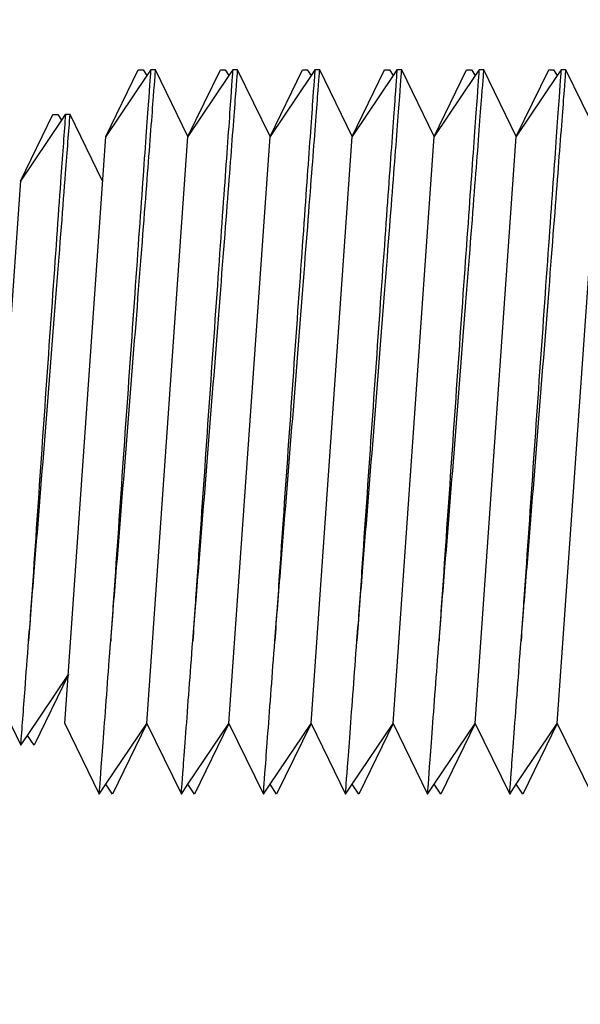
# Model space of a CAD drawing. Header units: inches. Extents: x 168.8 to 189.1, y 234.4 to 247.7.
# Tile 8 of 40: x 174.8948 to 174.925, y 242.8114 to 242.8645. Entities that reach past the tile are written whole.
import ezdxf
from ezdxf import colors
from ezdxf.entities.mleader import LeaderData, LeaderLine
from ezdxf.math import Vec2, Vec3

# ---------------------------------------------------------------- set-up
doc = ezdxf.new("R2010")
doc.units = ezdxf.units.IN
doc.header["$LTSCALE"] = 0.25
doc.header["$MEASUREMENT"] = 0
doc.layers.add('525', color=7, linetype='Continuous')
doc.layers.add('ANNOTATIONS', color=1, linetype='Continuous')
doc.styles.add('ARIAL', font='arial.ttf', dxfattribs={"height": 0.09375})

msp = doc.modelspace()

# ---------------------------------------------------------------- hatches: boundary and pattern name
at = {"layer": '525'}
h = msp.add_hatch(dxfattribs=at)
h.set_pattern_fill('AR-SAND', color=256, scale=0.04)
h.set_pattern_definition([(37.50000000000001, (182.9191269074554, 236.1543159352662), (-0.002519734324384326, 0.07707295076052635), [0, -0.0608, 0, -0.068, 0, -0.065]), (7.499999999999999, (182.9191269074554, 236.1543159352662), (0.07079106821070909, 0.1128858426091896), [0, -0.0328, 0, -0.05480000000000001, 0, -0.021]), (327.5, (182.8699269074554, 236.1543159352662), (0.1245656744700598, 0.0002263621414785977), [0, -0.02, 0, -0.07200000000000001, 0, -0.094]), (317.5, (182.8699269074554, 236.1543159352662), (0.1202450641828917, 0.03510702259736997), [0, -0.01, 0, -0.0472, 0, -0.05400000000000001])])
h.paths.add_polyline_path([(174.9564719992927, 241.2818450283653), (174.859441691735, 241.241918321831), (174.8085059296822, 241.292819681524), (174.8085059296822, 241.1728378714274), (174.7648467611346, 241.2164676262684), (174.678033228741, 241.1815402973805), (174.678033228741, 240.3719713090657), (174.7658522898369, 240.3719713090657, -0.2553211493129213), (174.7987206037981, 240.354016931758, -0.1436955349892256), (174.8049147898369, 240.3329088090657), (174.8049147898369, 240.2988670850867), (174.8203835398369, 240.2833983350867), (174.8538210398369, 240.2833983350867), (174.8538210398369, 240.3537108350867), (174.9299894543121, 240.3537108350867, -0.4142135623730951), (174.9495207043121, 240.3341795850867)])
h.paths.add_polyline_path([(174.9564719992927, 242.9697276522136), (174.6756126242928, 242.9697276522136), (174.6756126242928, 241.5088672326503), (174.873345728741, 241.5088672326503, 0.4142135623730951), (174.931939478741, 241.5674609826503), (174.931939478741, 241.7182422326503), (174.9564719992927, 241.7182422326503)])
h.paths.add_polyline_path([(174.8972264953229, 242.5549430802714), (174.8974086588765, 242.5575481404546), (174.8966822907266, 242.5560588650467)], flags=0)
h.paths.add_polyline_path([(174.8926836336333, 242.5706638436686, 0.1253768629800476), (174.8619398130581, 242.5706216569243), (174.8741046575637, 242.5584568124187, 0.2309249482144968), (174.8936659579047, 242.5673584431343, 0.0965348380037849)], flags=16)
h.paths.add_polyline_path([(174.9525852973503, 242.5866097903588), (174.9531907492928, 242.587507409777), (174.9530720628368, 242.5876078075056)], flags=16)
edge = h.paths.add_edge_path(flags=16)
edge.add_line((174.9503709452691, 242.5549430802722), (174.952229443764, 242.5511325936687))
edge.add_spline(control_points=[(174.9522294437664, 242.5511325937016), (174.9522294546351, 242.5511327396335), (174.9522656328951, 242.5516184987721), (174.9524129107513, 242.5535959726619), (174.9525240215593, 242.5550878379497), (174.9527102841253, 242.557588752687), (174.9527751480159, 242.5584596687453), (174.9528454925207, 242.5594041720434)], knot_values=[6.727274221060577e-06, 6.727274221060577e-06, 6.727274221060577e-06, 6.727274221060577e-06, 0.04477891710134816, 0.04477891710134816, 0.08955783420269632, 0.08955783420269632, 0.1098279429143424, 0.1098279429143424, 0.1098279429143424, 0.1098279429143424], degree=3, periodic=0)
edge.add_spline(control_points=[(174.9484167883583, 242.5594041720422), (174.9483464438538, 242.5584596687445), (174.9482815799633, 242.5575887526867), (174.9480953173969, 242.5550878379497), (174.9479842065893, 242.5535959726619), (174.947836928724, 242.5516184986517), (174.9478007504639, 242.5511327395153), (174.947800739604, 242.5511325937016)], knot_values=[6.721825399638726e-06, 6.721825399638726e-06, 6.721825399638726e-06, 6.721825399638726e-06, 0.02027683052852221, 0.02027683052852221, 0.0650557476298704, 0.0650557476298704, 0.109827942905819, 0.109827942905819, 0.109827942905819, 0.109827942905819], degree=3, periodic=0)
edge.add_line((174.9508665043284, 242.5556777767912), (174.9503709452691, 242.5549430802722))
edge = h.paths.add_edge_path(flags=16)
edge.add_line((174.8968568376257, 242.5496567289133), (174.8948524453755, 242.553766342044))
edge.add_spline(control_points=[(174.8948524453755, 242.553766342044), (174.8949165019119, 242.5546264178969), (174.8949940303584, 242.5556673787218), (174.8951371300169, 242.5575887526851), (174.8952019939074, 242.5584596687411), (174.8952723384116, 242.5594041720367)], knot_values=[0.05985282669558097, 0.05985282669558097, 0.05985282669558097, 0.05985282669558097, 0.08955783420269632, 0.08955783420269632, 0.1098279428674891, 0.1098279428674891, 0.1098279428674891, 0.1098279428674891], degree=3, periodic=0)
edge.add_spline(control_points=[(174.8952723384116, 242.5594041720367), (174.8953506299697, 242.5605570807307), (174.8954365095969, 242.5618177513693), (174.8956918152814, 242.5655498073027), (174.8958724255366, 242.5681707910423), (174.8962134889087, 242.5730816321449), (174.8963967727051, 242.5757001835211), (174.8967366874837, 242.5805187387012), (174.8968932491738, 242.5827187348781), (174.89710824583, 242.585725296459), (174.8971905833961, 242.5868711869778), (174.8972565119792, 242.5877865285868)], knot_values=[-0.30223659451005, -0.30223659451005, -0.30223659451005, -0.30223659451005, -0.2776665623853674, -0.2776665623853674, -0.2327595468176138, -0.2327595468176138, -0.1878787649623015, -0.1878787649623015, -0.1429979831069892, -0.1429979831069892, -0.1102388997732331, -0.1102388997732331, -0.1102388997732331, -0.1102388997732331], degree=3, periodic=0)
edge.add_line((174.8969072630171, 242.5828708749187), (174.8939313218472, 242.5828708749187))
edge.add_line((174.8939313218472, 242.5828708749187), (174.8948286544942, 242.5842012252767))
edge.add_line((174.8948286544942, 242.5842012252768), (174.897684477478, 242.5900565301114))
edge.add_spline(control_points=[(174.8952723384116, 242.5594041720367), (174.8953716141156, 242.5606252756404), (174.8954804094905, 242.5619686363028), (174.895790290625, 242.5658142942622), (174.8960013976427, 242.5684561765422), (174.8963903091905, 242.5733643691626), (174.8965942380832, 242.5759597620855), (174.8969656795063, 242.5807245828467), (174.8971332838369, 242.5828939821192), (174.897357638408, 242.5858113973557), (174.8974413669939, 242.5869051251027), (174.8975086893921, 242.5877865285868)], knot_values=[0.1103396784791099, 0.1103396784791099, 0.1103396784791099, 0.1103396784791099, 0.1364385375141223, 0.1364385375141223, 0.1816313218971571, 0.1816313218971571, 0.2262543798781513, 0.2262543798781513, 0.2708774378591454, 0.2708774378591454, 0.3024188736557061, 0.3024188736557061, 0.3024188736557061, 0.3024188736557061], degree=3, periodic=0)
edge.add_line((174.8975086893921, 242.5877865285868), (174.8986525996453, 242.5854411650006))
edge.add_line((174.8986525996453, 242.5854411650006), (174.8994408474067, 242.5866097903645))
edge.add_line((174.8994408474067, 242.5866097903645), (174.9022950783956, 242.5924618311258))
edge.add_spline(control_points=[(174.899701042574, 242.5594041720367), (174.8998003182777, 242.5606252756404), (174.8999091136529, 242.5619686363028), (174.9002189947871, 242.5658142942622), (174.9004301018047, 242.5684561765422), (174.9008190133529, 242.5733643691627), (174.9010229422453, 242.5759597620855), (174.9013943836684, 242.5807245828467), (174.9015619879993, 242.5828939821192), (174.9018237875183, 242.586298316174), (174.901936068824, 242.5877681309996), (174.9020845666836, 242.5897163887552), (174.9021208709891, 242.5901949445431), (174.9021208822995, 242.5901950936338)], knot_values=[0.1103396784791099, 0.1103396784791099, 0.1103396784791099, 0.1103396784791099, 0.1364385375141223, 0.1364385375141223, 0.1816313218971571, 0.1816313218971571, 0.2262543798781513, 0.2262543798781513, 0.2708774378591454, 0.2708774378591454, 0.3151307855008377, 0.3151307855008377, 0.3593772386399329, 0.3593772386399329, 0.3593772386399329, 0.3593772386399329], degree=3, periodic=0)
edge.add_line((174.9021208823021, 242.5901950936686), (174.9038695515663, 242.5866097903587))
edge.add_line((174.9038695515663, 242.5866097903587), (174.9067237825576, 242.5924618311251))
edge.add_spline(control_points=[(174.9041297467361, 242.5594041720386), (174.9042290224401, 242.5606252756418), (174.9043378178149, 242.5619686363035), (174.9046476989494, 242.5658142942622), (174.9048588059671, 242.5684561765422), (174.905247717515, 242.5733643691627), (174.9054516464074, 242.5759597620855), (174.9058230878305, 242.5807245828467), (174.9059906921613, 242.5828939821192), (174.9062524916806, 242.586298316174), (174.9063647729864, 242.5877681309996), (174.9065132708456, 242.5897163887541), (174.9065495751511, 242.590194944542), (174.9065495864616, 242.5901950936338)], knot_values=[0.1103396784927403, 0.1103396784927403, 0.1103396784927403, 0.1103396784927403, 0.1364385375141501, 0.1364385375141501, 0.1816313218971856, 0.1816313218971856, 0.2262543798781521, 0.2262543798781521, 0.2708774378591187, 0.2708774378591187, 0.3151307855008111, 0.3151307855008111, 0.3593772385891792, 0.3593772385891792, 0.3593772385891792, 0.3593772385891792], degree=3, periodic=0)
edge.add_line((174.9065495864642, 242.5901950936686), (174.9082982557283, 242.5866097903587))
edge.add_line((174.9082982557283, 242.5866097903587), (174.9111524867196, 242.592461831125))
edge.add_spline(control_points=[(174.9085584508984, 242.5594041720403), (174.9086577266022, 242.5606252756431), (174.9087665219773, 242.5619686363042), (174.9090764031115, 242.5658142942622), (174.9092875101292, 242.5684561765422), (174.9096764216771, 242.5733643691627), (174.9098803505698, 242.5759597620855), (174.9102517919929, 242.5807245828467), (174.9104193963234, 242.5828939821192), (174.9106811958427, 242.586298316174), (174.9107934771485, 242.5877681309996), (174.9109419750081, 242.5897163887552), (174.9109782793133, 242.5901949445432), (174.9109782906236, 242.5901950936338)], knot_values=[0.1103396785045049, 0.1103396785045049, 0.1103396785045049, 0.1103396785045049, 0.1364385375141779, 0.1364385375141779, 0.181631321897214, 0.181631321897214, 0.226254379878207, 0.226254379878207, 0.2708774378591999, 0.2708774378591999, 0.3151307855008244, 0.3151307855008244, 0.359377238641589, 0.359377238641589, 0.359377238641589, 0.359377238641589], degree=3, periodic=0)
edge.add_line((174.9109782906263, 242.5901950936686), (174.9127269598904, 242.5866097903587))
edge.add_line((174.9127269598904, 242.5866097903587), (174.9155811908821, 242.5924618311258))
edge.add_spline(control_points=[(174.9129871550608, 242.5594041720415), (174.9130864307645, 242.560625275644), (174.9131952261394, 242.5619686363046), (174.9135051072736, 242.5658142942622), (174.9137162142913, 242.5684561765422), (174.9141051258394, 242.5733643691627), (174.9143090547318, 242.5759597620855), (174.9146804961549, 242.5807245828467), (174.9148481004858, 242.5828939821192), (174.9151099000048, 242.586298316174), (174.9152221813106, 242.5877681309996), (174.91537067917, 242.5897163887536), (174.9154069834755, 242.5901949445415), (174.915406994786, 242.5901950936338)], knot_values=[0.1103396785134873, 0.1103396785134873, 0.1103396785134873, 0.1103396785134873, 0.1364385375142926, 0.1364385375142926, 0.181631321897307, 0.181631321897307, 0.2262543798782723, 0.2262543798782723, 0.2708774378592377, 0.2708774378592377, 0.3151307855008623, 0.3151307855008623, 0.35937723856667, 0.35937723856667, 0.35937723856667, 0.35937723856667], degree=3, periodic=0)
edge.add_line((174.9154069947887, 242.5901950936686), (174.9171556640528, 242.5866097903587))
edge.add_line((174.9171556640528, 242.5866097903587), (174.9200098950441, 242.5924618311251))
edge.add_spline(control_points=[(174.9174158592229, 242.5594041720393), (174.9175151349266, 242.5606252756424), (174.9176239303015, 242.5619686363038), (174.917933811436, 242.5658142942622), (174.9181449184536, 242.5684561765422), (174.9185338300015, 242.5733643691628), (174.9187377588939, 242.5759597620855), (174.919109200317, 242.5807245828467), (174.9192768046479, 242.5828939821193), (174.9195386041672, 242.586298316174), (174.9196508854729, 242.5877681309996), (174.9197993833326, 242.5897163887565), (174.9198356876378, 242.5901949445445), (174.9198356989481, 242.5901950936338)], knot_values=[0.1103396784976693, 0.1103396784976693, 0.1103396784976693, 0.1103396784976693, 0.1364385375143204, 0.1364385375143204, 0.1816313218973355, 0.1816313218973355, 0.2262543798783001, 0.2262543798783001, 0.2708774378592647, 0.2708774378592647, 0.3151307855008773, 0.3151307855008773, 0.3593772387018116, 0.3593772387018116, 0.3593772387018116, 0.3593772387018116], degree=3, periodic=0)
edge.add_line((174.9198356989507, 242.5901950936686), (174.9215843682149, 242.5866097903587))
edge.add_line((174.9215843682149, 242.5866097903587), (174.9244385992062, 242.592461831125))
edge.add_spline(control_points=[(174.921844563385, 242.5594041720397), (174.9219438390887, 242.5606252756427), (174.9220526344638, 242.5619686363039), (174.9223625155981, 242.5658142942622), (174.9225736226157, 242.5684561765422), (174.9229625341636, 242.5733643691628), (174.9231664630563, 242.5759597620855), (174.9235379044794, 242.5807245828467), (174.9237055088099, 242.5828939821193), (174.9239673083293, 242.586298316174), (174.924079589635, 242.5877681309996), (174.9242280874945, 242.5897163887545), (174.9242643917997, 242.5901949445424), (174.9242644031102, 242.5901950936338)], knot_values=[0.1103396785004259, 0.1103396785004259, 0.1103396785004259, 0.1103396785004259, 0.1364385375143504, 0.1364385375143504, 0.1816313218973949, 0.1816313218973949, 0.2262543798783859, 0.2262543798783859, 0.2708774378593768, 0.2708774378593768, 0.3151307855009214, 0.3151307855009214, 0.3593772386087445, 0.3593772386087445, 0.3593772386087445, 0.3593772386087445], degree=3, periodic=0)
edge.add_line((174.9242644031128, 242.5901950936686), (174.9260130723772, 242.5866097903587))
edge.add_line((174.9260130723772, 242.5866097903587), (174.9288673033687, 242.5924618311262))
edge.add_spline(control_points=[(174.9262732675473, 242.5594041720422), (174.9263725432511, 242.5606252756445), (174.9264813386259, 242.5619686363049), (174.9267912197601, 242.5658142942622), (174.9270023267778, 242.5684561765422), (174.927391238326, 242.5733643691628), (174.9275951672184, 242.5759597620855), (174.9279666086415, 242.5807245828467), (174.9281342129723, 242.5828939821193), (174.9283960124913, 242.586298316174), (174.9285082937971, 242.5877681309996), (174.9286567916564, 242.5897163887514), (174.9286930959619, 242.5901949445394), (174.9286931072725, 242.5901950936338)], knot_values=[0.1103396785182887, 0.1103396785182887, 0.1103396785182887, 0.1103396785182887, 0.1364385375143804, 0.1364385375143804, 0.1816313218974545, 0.1816313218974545, 0.2262543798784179, 0.2262543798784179, 0.2708774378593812, 0.2708774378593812, 0.3151307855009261, 0.3151307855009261, 0.3593772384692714, 0.3593772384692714, 0.3593772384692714, 0.3593772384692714], degree=3, periodic=0)
edge.add_line((174.9286931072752, 242.5901950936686), (174.9304417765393, 242.5866097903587))
edge.add_line((174.9304417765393, 242.5866097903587), (174.9332960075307, 242.5924618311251))
edge.add_spline(control_points=[(174.9307019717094, 242.5594041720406), (174.9308012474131, 242.5606252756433), (174.930910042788, 242.5619686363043), (174.9312199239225, 242.5658142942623), (174.9314310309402, 242.5684561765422), (174.931819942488, 242.5733643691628), (174.9320238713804, 242.5759597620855), (174.9323953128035, 242.5807245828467), (174.9325629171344, 242.5828939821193), (174.9328247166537, 242.586298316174), (174.9329369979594, 242.5877681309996), (174.9330854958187, 242.5897163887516), (174.933121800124, 242.5901949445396), (174.9331218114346, 242.5901950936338)], knot_values=[0.1103396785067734, 0.1103396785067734, 0.1103396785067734, 0.1103396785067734, 0.1364385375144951, 0.1364385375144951, 0.1816313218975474, 0.1816313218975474, 0.2262543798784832, 0.2262543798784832, 0.270877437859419, 0.270877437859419, 0.315130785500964, 0.315130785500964, 0.3593772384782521, 0.3593772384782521, 0.3593772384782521, 0.3593772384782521], degree=3, periodic=0)
edge.add_line((174.9331218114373, 242.5901950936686), (174.9348704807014, 242.5866097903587))
edge.add_line((174.9348704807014, 242.5866097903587), (174.9377247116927, 242.592461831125))
edge.add_spline(control_points=[(174.9351306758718, 242.5594041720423), (174.9352299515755, 242.5606252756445), (174.9353387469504, 242.5619686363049), (174.9356486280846, 242.5658142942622), (174.9358597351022, 242.5684561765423), (174.9362486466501, 242.5733643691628), (174.9364525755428, 242.5759597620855), (174.9368240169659, 242.5807245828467), (174.9369916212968, 242.5828939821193), (174.9372534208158, 242.586298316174), (174.9373657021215, 242.5877681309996), (174.9375141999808, 242.5897163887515), (174.9375505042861, 242.5901949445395), (174.9375505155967, 242.5901950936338)], knot_values=[0.1103396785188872, 0.1103396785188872, 0.1103396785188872, 0.1103396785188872, 0.1364385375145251, 0.1364385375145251, 0.1816313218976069, 0.1816313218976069, 0.2262543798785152, 0.2262543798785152, 0.2708774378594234, 0.2708774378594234, 0.3151307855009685, 0.3151307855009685, 0.3593772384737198, 0.3593772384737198, 0.3593772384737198, 0.3593772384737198], degree=3, periodic=0)
edge.add_line((174.9375505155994, 242.5901950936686), (174.9392991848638, 242.5866097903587))
edge.add_line((174.9392991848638, 242.5866097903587), (174.9421534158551, 242.5924618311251))
edge.add_spline(control_points=[(174.9395593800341, 242.5594041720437), (174.9396586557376, 242.5606252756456), (174.9397674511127, 242.5619686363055), (174.9400773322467, 242.5658142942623), (174.9402884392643, 242.5684561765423), (174.9406773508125, 242.5733643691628), (174.9408812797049, 242.5759597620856), (174.941252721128, 242.5807245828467), (174.9414203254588, 242.5828939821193), (174.9416821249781, 242.586298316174), (174.9417944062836, 242.5877681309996), (174.941942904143, 242.5897163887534), (174.9419792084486, 242.5901949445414), (174.941979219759, 242.5901950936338)], knot_values=[0.1103396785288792, 0.1103396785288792, 0.1103396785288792, 0.1103396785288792, 0.1364385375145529, 0.1364385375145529, 0.1816313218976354, 0.1816313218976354, 0.2262543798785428, 0.2262543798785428, 0.2708774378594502, 0.2708774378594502, 0.3151307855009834, 0.3151307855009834, 0.3593772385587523, 0.3593772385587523, 0.3593772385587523, 0.3593772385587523], degree=3, periodic=0)
edge.add_line((174.9419792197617, 242.5901950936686), (174.9437278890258, 242.5866097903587))
edge.add_line((174.9437278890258, 242.5866097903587), (174.9465821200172, 242.5924618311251))
edge.add_spline(control_points=[(174.9439880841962, 242.5594041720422), (174.9440873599, 242.5606252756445), (174.9441961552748, 242.5619686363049), (174.944506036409, 242.5658142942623), (174.9447171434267, 242.5684561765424), (174.9451060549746, 242.5733643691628), (174.945309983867, 242.5759597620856), (174.9456814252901, 242.5807245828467), (174.9458490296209, 242.5828939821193), (174.9461108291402, 242.586298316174), (174.946223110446, 242.5877681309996), (174.9463716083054, 242.5897163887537), (174.9464079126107, 242.5901949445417), (174.9464079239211, 242.5901950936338)], knot_values=[0.1103396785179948, 0.1103396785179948, 0.1103396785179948, 0.1103396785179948, 0.136438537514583, 0.136438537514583, 0.181631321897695, 0.181631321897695, 0.226254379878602, 0.226254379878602, 0.2708774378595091, 0.2708774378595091, 0.3151307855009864, 0.3151307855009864, 0.3593772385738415, 0.3593772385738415, 0.3593772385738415, 0.3593772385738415], degree=3, periodic=0)
edge.add_line((174.9464079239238, 242.5901950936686), (174.9481565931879, 242.5866097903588))
edge.add_line((174.9481565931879, 242.5866097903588), (174.9510108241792, 242.5924618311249))
edge.add_spline(control_points=[(174.9484167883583, 242.5594041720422), (174.948516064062, 242.5606252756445), (174.9486248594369, 242.5619686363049), (174.9489347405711, 242.5658142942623), (174.9491458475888, 242.5684561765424), (174.9495347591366, 242.5733643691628), (174.9497386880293, 242.5759597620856), (174.9501101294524, 242.5807245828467), (174.9502777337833, 242.5828939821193), (174.9505395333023, 242.586298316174), (174.9506518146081, 242.5877681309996), (174.9508003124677, 242.5897163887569), (174.950836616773, 242.5901949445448), (174.9508366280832, 242.5901950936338)], knot_values=[0.1103396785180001, 0.1103396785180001, 0.1103396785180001, 0.1103396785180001, 0.1364385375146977, 0.1364385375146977, 0.1816313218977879, 0.1816313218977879, 0.2262543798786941, 0.2262543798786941, 0.2708774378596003, 0.2708774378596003, 0.3151307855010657, 0.3151307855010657, 0.359377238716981, 0.359377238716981, 0.359377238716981, 0.359377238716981], degree=3, periodic=0)
edge.add_line((174.9508366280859, 242.5901950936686), (174.9525852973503, 242.5866097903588))
edge.add_line((174.9525852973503, 242.5866097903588), (174.9503709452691, 242.5549430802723))
edge.add_line((174.9503709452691, 242.5549430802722), (174.9485124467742, 242.5511325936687))
edge.add_line((174.9485124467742, 242.5511325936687), (174.9459422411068, 242.5549430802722))
edge.add_line((174.9459422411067, 242.5549430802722), (174.9432437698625, 242.549410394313))
edge.add_spline(control_points=[(174.9439880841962, 242.5594041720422), (174.9439177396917, 242.5584596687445), (174.9438528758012, 242.5575887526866), (174.9436666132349, 242.5550878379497), (174.9435555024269, 242.5535959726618), (174.9434082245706, 242.5516184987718), (174.9433720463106, 242.5511327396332), (174.943372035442, 242.5511325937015)], knot_values=[6.727263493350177e-06, 6.727263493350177e-06, 6.727263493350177e-06, 6.727263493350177e-06, 0.02027683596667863, 0.02027683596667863, 0.0650557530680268, 0.0650557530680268, 0.1098279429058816, 0.1098279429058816, 0.1098279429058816, 0.1098279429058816], degree=3, periodic=0)
edge.add_line((174.9433720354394, 242.5511325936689), (174.9415135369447, 242.5549430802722))
edge.add_line((174.9415135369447, 242.5549430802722), (174.9388150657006, 242.5494103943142))
edge.add_spline(control_points=[(174.9395593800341, 242.5594041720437), (174.9394890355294, 242.5584596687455), (174.9394241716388, 242.5575887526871), (174.9392379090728, 242.5550878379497), (174.9391267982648, 242.5535959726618), (174.9389795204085, 242.5516184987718), (174.9389433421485, 242.5511327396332), (174.9389433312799, 242.5511325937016)], knot_values=[6.72726497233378e-06, 6.72726497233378e-06, 6.72726497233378e-06, 6.72726497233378e-06, 0.020276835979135, 0.020276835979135, 0.0650557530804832, 0.0650557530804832, 0.1098279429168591, 0.1098279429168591, 0.1098279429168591, 0.1098279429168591], degree=3, periodic=0)
edge.add_line((174.9389433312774, 242.5511325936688), (174.9370848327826, 242.5549430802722))
edge.add_line((174.9370848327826, 242.5549430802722), (174.9343863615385, 242.5494103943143))
edge.add_spline(control_points=[(174.9351306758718, 242.5594041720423), (174.9350603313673, 242.5584596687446), (174.9349954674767, 242.5575887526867), (174.9348092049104, 242.5550878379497), (174.9346980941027, 242.5535959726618), (174.9345508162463, 242.55161849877), (174.934514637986, 242.5511327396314), (174.9345146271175, 242.5511325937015)], knot_values=[6.72718319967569e-06, 6.72718319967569e-06, 6.72718319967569e-06, 6.72718319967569e-06, 0.02027683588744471, 0.02027683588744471, 0.06505575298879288, 0.06505575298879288, 0.1098279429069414, 0.1098279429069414, 0.1098279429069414, 0.1098279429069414], degree=3, periodic=0)
edge.add_line((174.9345146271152, 242.5511325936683), (174.9326561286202, 242.5549430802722))
edge.add_line((174.9326561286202, 242.5549430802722), (174.9299576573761, 242.5494103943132))
edge.add_spline(control_points=[(174.9307019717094, 242.5594041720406), (174.9306316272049, 242.5584596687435), (174.9305667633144, 242.5575887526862), (174.9303805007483, 242.5550878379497), (174.9302693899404, 242.5535959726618), (174.9301221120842, 242.5516184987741), (174.9300859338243, 242.5511327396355), (174.9300859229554, 242.5511325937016)], knot_values=[6.72737220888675e-06, 6.72737220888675e-06, 6.72737220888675e-06, 6.72737220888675e-06, 0.02027683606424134, 0.02027683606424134, 0.06505575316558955, 0.06505575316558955, 0.1098279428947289, 0.1098279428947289, 0.1098279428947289, 0.1098279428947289], degree=3, periodic=0)
edge.add_line((174.9300859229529, 242.5511325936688), (174.9282274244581, 242.5549430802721))
edge.add_line((174.9282274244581, 242.5549430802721), (174.9255289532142, 242.5494103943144))
edge.add_spline(control_points=[(174.9262732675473, 242.5594041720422), (174.9262029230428, 242.5584596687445), (174.9261380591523, 242.5575887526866), (174.9259517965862, 242.5550878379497), (174.9258406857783, 242.5535959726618), (174.925693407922, 242.5516184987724), (174.9256572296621, 242.5511327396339), (174.9256572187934, 242.5511325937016)], knot_values=[6.727295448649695e-06, 6.727295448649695e-06, 6.727295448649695e-06, 6.727295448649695e-06, 0.02027683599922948, 0.02027683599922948, 0.06505575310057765, 0.06505575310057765, 0.1098279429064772, 0.1098279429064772, 0.1098279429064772, 0.1098279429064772], degree=3, periodic=0)
edge.add_line((174.9256572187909, 242.5511325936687), (174.923798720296, 242.5549430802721))
edge.add_line((174.923798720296, 242.5549430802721), (174.9211002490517, 242.5494103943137))
edge.add_spline(control_points=[(174.921844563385, 242.5594041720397), (174.9217742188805, 242.558459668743), (174.9217093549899, 242.557588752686), (174.9215230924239, 242.5550878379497), (174.9214119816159, 242.5535959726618), (174.9212647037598, 242.5516184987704), (174.9212285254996, 242.5511327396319), (174.921228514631, 242.5511325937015)], knot_values=[6.727205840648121e-06, 6.727205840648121e-06, 6.727205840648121e-06, 6.727205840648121e-06, 0.02027683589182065, 0.02027683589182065, 0.06505575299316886, 0.06505575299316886, 0.1098279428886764, 0.1098279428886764, 0.1098279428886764, 0.1098279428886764], degree=3, periodic=0)
edge.add_line((174.9212285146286, 242.5511325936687), (174.9193700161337, 242.5549430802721))
edge.add_line((174.9193700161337, 242.5549430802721), (174.9166715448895, 242.5494103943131))
edge.add_spline(control_points=[(174.9174158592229, 242.5594041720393), (174.9173455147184, 242.5584596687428), (174.9172806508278, 242.5575887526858), (174.9170943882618, 242.5550878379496), (174.9169832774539, 242.5535959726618), (174.9168359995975, 242.5516184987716), (174.9167998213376, 242.5511327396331), (174.9167998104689, 242.5511325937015)], knot_values=[6.727260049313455e-06, 6.727260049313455e-06, 6.727260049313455e-06, 6.727260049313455e-06, 0.02027683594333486, 0.02027683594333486, 0.06505575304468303, 0.06505575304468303, 0.1098279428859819, 0.1098279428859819, 0.1098279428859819, 0.1098279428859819], degree=3, periodic=0)
edge.add_line((174.9167998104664, 242.5511325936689), (174.9149413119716, 242.5549430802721))
edge.add_line((174.9149413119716, 242.5549430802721), (174.9122428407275, 242.5494103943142))
edge.add_spline(control_points=[(174.9129871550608, 242.5594041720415), (174.9129168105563, 242.558459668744), (174.9128519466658, 242.5575887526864), (174.9126656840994, 242.5550878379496), (174.9125545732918, 242.5535959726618), (174.9124072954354, 242.5516184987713), (174.9123711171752, 242.5511327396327), (174.9123711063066, 242.5511325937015)], knot_values=[6.727242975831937e-06, 6.727242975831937e-06, 6.727242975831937e-06, 6.727242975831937e-06, 0.02027683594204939, 0.02027683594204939, 0.0650557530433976, 0.0650557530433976, 0.10982794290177, 0.10982794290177, 0.10982794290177, 0.10982794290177], degree=3, periodic=0)
edge.add_line((174.9123711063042, 242.5511325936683), (174.9105126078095, 242.5549430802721))
edge.add_line((174.9105126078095, 242.5549430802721), (174.9078141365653, 242.5494103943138))
edge.add_spline(control_points=[(174.9085584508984, 242.5594041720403), (174.9084881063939, 242.5584596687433), (174.9084232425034, 242.5575887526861), (174.9082369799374, 242.5550878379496), (174.9081258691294, 242.5535959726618), (174.9079785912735, 242.551618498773), (174.9079424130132, 242.5511327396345), (174.9079424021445, 242.5511325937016)], knot_values=[6.727322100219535e-06, 6.727322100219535e-06, 6.727322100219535e-06, 6.727322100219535e-06, 0.02027683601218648, 0.02027683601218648, 0.06505575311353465, 0.06505575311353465, 0.1098279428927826, 0.1098279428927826, 0.1098279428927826, 0.1098279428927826], degree=3, periodic=0)
edge.add_line((174.907942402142, 242.5511325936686), (174.9060839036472, 242.5549430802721))
edge.add_line((174.9060839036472, 242.5549430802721), (174.9033854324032, 242.5494103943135))
edge.add_spline(control_points=[(174.9041297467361, 242.5594041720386), (174.9040594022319, 242.5584596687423), (174.9039945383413, 242.5575887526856), (174.9038082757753, 242.5550878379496), (174.9036971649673, 242.5535959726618), (174.9035498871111, 242.5516184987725), (174.9035137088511, 242.5511327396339), (174.9035136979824, 242.5511325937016)], knot_values=[6.727297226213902e-06, 6.727297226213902e-06, 6.727297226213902e-06, 6.727297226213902e-06, 0.02027683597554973, 0.02027683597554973, 0.06505575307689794, 0.06505575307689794, 0.1098279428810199, 0.1098279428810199, 0.1098279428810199, 0.1098279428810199], degree=3, periodic=0)
edge.add_line((174.9035136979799, 242.5511325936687), (174.901655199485, 242.5549430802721))
edge.add_line((174.9016551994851, 242.5549430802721), (174.898956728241, 242.5494103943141))
edge.add_spline(control_points=[(174.89908499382, 242.5511325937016), (174.8990850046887, 242.5511327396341), (174.899121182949, 242.5516184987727), (174.8992684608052, 242.5535959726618), (174.8993795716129, 242.5550878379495), (174.8995658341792, 242.5575887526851), (174.8996306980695, 242.5584596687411), (174.899701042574, 242.5594041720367)], knot_values=[6.727307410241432e-06, 6.727307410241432e-06, 6.727307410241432e-06, 6.727307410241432e-06, 0.04477891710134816, 0.04477891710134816, 0.08955783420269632, 0.08955783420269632, 0.1098279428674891, 0.1098279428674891, 0.1098279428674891, 0.1098279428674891], degree=3, periodic=0)
edge.add_spline(control_points=[(174.899701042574, 242.5594041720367), (174.899779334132, 242.5605570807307), (174.8998652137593, 242.5618177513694), (174.9001205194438, 242.5655498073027), (174.9003011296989, 242.5681707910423), (174.9006421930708, 242.5730816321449), (174.9008254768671, 242.5757001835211), (174.9011653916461, 242.5805187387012), (174.9013219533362, 242.5827187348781), (174.9015705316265, 242.5861949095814), (174.9016791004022, 242.5877027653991), (174.9018234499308, 242.5897027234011), (174.9018591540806, 242.5901949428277), (174.9018591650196, 242.590195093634)], knot_values=[-0.3592428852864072, -0.3592428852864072, -0.3592428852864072, -0.3592428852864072, -0.3346728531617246, -0.3346728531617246, -0.289765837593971, -0.289765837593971, -0.2448850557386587, -0.2448850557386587, -0.2000042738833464, -0.2000042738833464, -0.155118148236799, -0.155118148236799, -0.1102388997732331, -0.1102388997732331, -0.1102388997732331, -0.1102388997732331], degree=3, periodic=0)
edge.add_line((174.8998208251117, 242.5611322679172), (174.8974092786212, 242.5575570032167))
edge.add_line((174.8974092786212, 242.5575570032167), (174.8968568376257, 242.5496567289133))

# ---------------------------------------------------------------- linework, layer by layer
at = {"layer": '525', "extrusion": (-1, 6.123031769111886e-17, -2.211208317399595e-32)}
for p, q in [((174.8994408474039, 242.8582339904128), (174.901189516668, 242.8618192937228)), ((174.901189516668, 242.8618192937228), (174.901451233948, 242.8618192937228)), ((174.901451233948, 242.8618192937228), (174.9016551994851, 242.8615169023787)), ((174.9018591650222, 242.8618192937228), (174.9016551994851, 242.8615169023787)), ((174.9021208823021, 242.8618192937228), (174.9018591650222, 242.8618192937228)), ((174.9038695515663, 242.8582339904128), (174.9021208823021, 242.8618192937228)), ((174.9038695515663, 242.8582339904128), (174.9056182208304, 242.8618192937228)), ((174.9056182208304, 242.8618192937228), (174.9058799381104, 242.8618192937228)), ((174.9058799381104, 242.8618192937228), (174.9060839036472, 242.8615169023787)), ((174.9062878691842, 242.8618192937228), (174.9060839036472, 242.8615169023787)), ((174.9065495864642, 242.8618192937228), (174.9062878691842, 242.8618192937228)), ((174.9082982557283, 242.8582339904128), (174.9065495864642, 242.8618192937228)), ((174.9082982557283, 242.8582339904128), (174.9100469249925, 242.8618192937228)), ((174.9100469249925, 242.8618192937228), (174.9103086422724, 242.8618192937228)), ((174.9103086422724, 242.8618192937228), (174.9105126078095, 242.8615169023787)), ((174.9107165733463, 242.8618192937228), (174.9105126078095, 242.8615169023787)), ((174.9109782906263, 242.8618192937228), (174.9107165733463, 242.8618192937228)), ((174.9127269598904, 242.8582339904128), (174.9109782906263, 242.8618192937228)), ((174.9127269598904, 242.8582339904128), (174.9144756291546, 242.8618192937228)), ((174.9144756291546, 242.8618192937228), (174.9147373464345, 242.8618192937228)), ((174.9147373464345, 242.8618192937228), (174.9149413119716, 242.8615169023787)), ((174.9151452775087, 242.8618192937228), (174.9149413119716, 242.8615169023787)), ((174.9154069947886, 242.8618192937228), (174.9151452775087, 242.8618192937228)), ((174.9171556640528, 242.8582339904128), (174.9154069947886, 242.8618192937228)), ((174.9171556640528, 242.8582339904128), (174.9189043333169, 242.8618192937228)), ((174.9189043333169, 242.8618192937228), (174.9191660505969, 242.8618192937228)), ((174.9191660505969, 242.8618192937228), (174.9193700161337, 242.8615169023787)), ((174.9195739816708, 242.8618192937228), (174.9193700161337, 242.8615169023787)), ((174.9198356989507, 242.8618192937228), (174.9195739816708, 242.8618192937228)), ((174.9215843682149, 242.8582339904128), (174.9198356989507, 242.8618192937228)), ((174.9215843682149, 242.8582339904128), (174.923333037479, 242.8618192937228)), ((174.923333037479, 242.8618192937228), (174.923594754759, 242.8618192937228)), ((174.923594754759, 242.8618192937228), (174.923798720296, 242.8615169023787)), ((174.9240026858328, 242.8618192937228), (174.923798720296, 242.8615169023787)), ((174.9242644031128, 242.8618192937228), (174.9240026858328, 242.8618192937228)), ((174.9260130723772, 242.8582339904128), (174.9242644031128, 242.8618192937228)), ((174.9016551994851, 242.8615169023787), (174.8994408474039, 242.8582339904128)), ((174.9060839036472, 242.8615169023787), (174.9038695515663, 242.8582339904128)), ((174.9105126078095, 242.8615169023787), (174.9082982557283, 242.8582339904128)), ((174.9149413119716, 242.8615169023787), (174.9127269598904, 242.8582339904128)), ((174.9193700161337, 242.8615169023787), (174.9171556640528, 242.8582339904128)), ((174.923798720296, 242.8615169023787), (174.9215843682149, 242.8582339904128)), ((174.8948286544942, 242.8558254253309), (174.8965773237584, 242.8594107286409)), ((174.8970430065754, 242.8591083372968), (174.8948286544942, 242.8558254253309)), ((174.8965773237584, 242.8594107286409), (174.8968390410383, 242.8594107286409)), ((174.8968390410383, 242.8594107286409), (174.8970430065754, 242.8591083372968)), ((174.8972469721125, 242.8594107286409), (174.8970430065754, 242.8591083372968)), ((174.8975086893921, 242.8594107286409), (174.8972469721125, 242.8594107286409)), ((174.8992573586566, 242.8558254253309), (174.8975086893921, 242.8594107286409)), ((174.897226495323, 242.8265672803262), (174.8994408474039, 242.8582339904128)), ((174.897226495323, 242.8265672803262), (174.8994408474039, 242.8582339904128)), ((174.9016551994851, 242.8265672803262), (174.9038695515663, 242.8582339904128)), ((174.9060839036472, 242.8265672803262), (174.9082982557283, 242.8582339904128)), ((174.9105126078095, 242.8265672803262), (174.9127269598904, 242.8582339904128)), ((174.9149413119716, 242.8265672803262), (174.9171556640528, 242.8582339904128)), ((174.9193700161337, 242.8265672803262), (174.9215843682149, 242.8582339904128)), ((174.923798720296, 242.8265672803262), (174.9260130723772, 242.8582339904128)), ((174.892983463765, 242.8292225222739), (174.8948462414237, 242.8558614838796)), ((174.892983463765, 242.8292225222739), (174.8948524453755, 242.8253905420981)), ((174.8952082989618, 242.8259181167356), (174.897422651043, 242.8292010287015)), ((174.897422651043, 242.8292010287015), (174.8955641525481, 242.8253905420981)), ((174.897226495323, 242.8265672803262), (174.8990849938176, 242.8227567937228)), ((174.8994408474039, 242.8232843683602), (174.9016551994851, 242.8265672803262)), ((174.9016551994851, 242.8265672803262), (174.8997967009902, 242.8227567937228)), ((174.9016551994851, 242.8265672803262), (174.9035136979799, 242.8227567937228)), ((174.9038695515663, 242.8232843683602), (174.9060839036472, 242.8265672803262)), ((174.9060839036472, 242.8265672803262), (174.9042254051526, 242.8227567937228)), ((174.9060839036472, 242.8265672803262), (174.907942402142, 242.8227567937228)), ((174.9082982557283, 242.8232843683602), (174.9105126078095, 242.8265672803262)), ((174.9105126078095, 242.8265672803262), (174.9086541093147, 242.8227567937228)), ((174.9105126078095, 242.8265672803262), (174.9123711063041, 242.8227567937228)), ((174.9127269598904, 242.8232843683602), (174.9149413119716, 242.8265672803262)), ((174.9149413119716, 242.8265672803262), (174.9130828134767, 242.8227567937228)), ((174.9149413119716, 242.8265672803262), (174.9167998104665, 242.8227567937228)), ((174.9171556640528, 242.8232843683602), (174.9193700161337, 242.8265672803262)), ((174.9193700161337, 242.8265672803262), (174.9175115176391, 242.8227567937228)), ((174.9193700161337, 242.8265672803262), (174.9212285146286, 242.8227567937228)), ((174.9215843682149, 242.8232843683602), (174.923798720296, 242.8265672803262)), ((174.923798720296, 242.8265672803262), (174.9219402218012, 242.8227567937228)), ((174.923798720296, 242.8265672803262), (174.9256572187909, 242.8227567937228)), ((174.8948524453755, 242.8253905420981), (174.8952082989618, 242.8259181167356)), ((174.8955641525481, 242.8253905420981), (174.8952082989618, 242.8259181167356)), ((174.8990849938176, 242.8227567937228), (174.8994408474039, 242.8232843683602)), ((174.8997967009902, 242.8227567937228), (174.8994408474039, 242.8232843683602)), ((174.9035136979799, 242.8227567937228), (174.9038695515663, 242.8232843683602)), ((174.9042254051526, 242.8227567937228), (174.9038695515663, 242.8232843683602)), ((174.907942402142, 242.8227567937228), (174.9082982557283, 242.8232843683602)), ((174.9086541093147, 242.8227567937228), (174.9082982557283, 242.8232843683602)), ((174.9123711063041, 242.8227567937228), (174.9127269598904, 242.8232843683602)), ((174.9130828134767, 242.8227567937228), (174.9127269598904, 242.8232843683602)), ((174.9167998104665, 242.8227567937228), (174.9171556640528, 242.8232843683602)), ((174.9175115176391, 242.8227567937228), (174.9171556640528, 242.8232843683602)), ((174.9212285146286, 242.8227567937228), (174.9215843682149, 242.8232843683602)), ((174.9219402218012, 242.8227567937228), (174.9215843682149, 242.8232843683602))]:
    msp.add_line(p, q, dxfattribs=at)
at = {"layer": '525'}
for points, knots in [([(174.899701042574, 242.8310283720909), (174.8998003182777, 242.8322494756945), (174.8999091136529, 242.8335928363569), (174.9002189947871, 242.8374384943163), (174.9004301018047, 242.8400803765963), (174.9008190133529, 242.8449885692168), (174.9010229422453, 242.8475839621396), (174.9013943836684, 242.8523487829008), (174.9015619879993, 242.8545181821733), (174.9018237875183, 242.8579225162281), (174.901936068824, 242.8593923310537), (174.9020845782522, 242.8613407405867), (174.9021208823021, 242.8618192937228), (174.9021208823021, 242.8618192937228)], [0.1103396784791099, 0.1103396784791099, 0.1103396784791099, 0.1103396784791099, 0.1364385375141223, 0.1364385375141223, 0.1816313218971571, 0.1816313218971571, 0.2262543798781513, 0.2262543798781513, 0.2708774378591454, 0.2708774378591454, 0.3151307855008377, 0.3151307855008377, 0.3593841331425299, 0.3593841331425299, 0.3593841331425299, 0.3593841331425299]), ([(174.9018591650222, 242.8618192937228), (174.9018591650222, 242.8618192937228), (174.9018234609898, 242.8613270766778), (174.9016791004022, 242.8593269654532), (174.9015705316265, 242.8578191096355), (174.9013219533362, 242.8543429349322), (174.9011653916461, 242.8521429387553), (174.9008254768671, 242.8473243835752), (174.9006421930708, 242.844705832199), (174.9003011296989, 242.8397949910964), (174.9001205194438, 242.8371740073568), (174.8998652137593, 242.8334419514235), (174.899779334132, 242.8321812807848), (174.899701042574, 242.8310283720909)], [-0.3592497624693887, -0.3592497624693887, -0.3592497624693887, -0.3592497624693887, -0.3143636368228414, -0.3143636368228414, -0.269477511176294, -0.269477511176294, -0.2245967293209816, -0.2245967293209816, -0.1797159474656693, -0.1797159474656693, -0.1348089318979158, -0.1348089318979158, -0.1102388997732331, -0.1102388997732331, -0.1102388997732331, -0.1102388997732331]), ([(174.9062878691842, 242.8618192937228), (174.9062878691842, 242.8618192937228), (174.9062521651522, 242.8613270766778), (174.9061078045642, 242.8593269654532), (174.9059992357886, 242.8578191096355), (174.9057506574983, 242.8543429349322), (174.9055940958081, 242.8521429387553), (174.9052541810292, 242.8473243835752), (174.9050708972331, 242.844705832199), (174.904729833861, 242.8397949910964), (174.9045492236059, 242.8371740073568), (174.9042939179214, 242.8334419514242), (174.9042080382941, 242.8321812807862), (174.9041297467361, 242.8310283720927)], [-0.3592497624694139, -0.3592497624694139, -0.3592497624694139, -0.3592497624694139, -0.3143636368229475, -0.3143636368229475, -0.2694775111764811, -0.2694775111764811, -0.2245967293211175, -0.2245967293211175, -0.1797159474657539, -0.1797159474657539, -0.1348089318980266, -0.1348089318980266, -0.1102388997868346, -0.1102388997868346, -0.1102388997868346, -0.1102388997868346]), ([(174.9041297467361, 242.8310283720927), (174.9042290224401, 242.8322494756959), (174.9043378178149, 242.8335928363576), (174.9046476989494, 242.8374384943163), (174.9048588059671, 242.8400803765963), (174.905247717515, 242.8449885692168), (174.9054516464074, 242.8475839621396), (174.9058230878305, 242.8523487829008), (174.9059906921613, 242.8545181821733), (174.9062524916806, 242.8579225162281), (174.9063647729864, 242.8593923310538), (174.9065132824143, 242.8613407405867), (174.9065495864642, 242.8618192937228), (174.9065495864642, 242.8618192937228)], [0.1103396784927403, 0.1103396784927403, 0.1103396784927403, 0.1103396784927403, 0.1364385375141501, 0.1364385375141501, 0.1816313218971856, 0.1816313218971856, 0.2262543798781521, 0.2262543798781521, 0.2708774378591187, 0.2708774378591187, 0.3151307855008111, 0.3151307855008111, 0.3593841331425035, 0.3593841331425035, 0.3593841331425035, 0.3593841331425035]), ([(174.9107165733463, 242.8618192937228), (174.9107165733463, 242.8618192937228), (174.9106808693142, 242.8613270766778), (174.9105365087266, 242.8593269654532), (174.9104279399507, 242.8578191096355), (174.9101793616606, 242.8543429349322), (174.9100227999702, 242.8521429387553), (174.9096828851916, 242.8473243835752), (174.9094996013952, 242.844705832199), (174.9091585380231, 242.8397949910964), (174.9089779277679, 242.8371740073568), (174.9087226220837, 242.8334419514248), (174.9086367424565, 242.8321812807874), (174.9085584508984, 242.8310283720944)], [-0.3592497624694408, -0.3592497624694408, -0.3592497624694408, -0.3592497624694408, -0.3143636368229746, -0.3143636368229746, -0.2694775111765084, -0.2694775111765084, -0.224596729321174, -0.224596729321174, -0.1797159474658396, -0.1797159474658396, -0.1348089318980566, -0.1348089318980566, -0.1102388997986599, -0.1102388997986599, -0.1102388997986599, -0.1102388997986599]), ([(174.9085584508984, 242.8310283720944), (174.9086577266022, 242.8322494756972), (174.9087665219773, 242.8335928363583), (174.9090764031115, 242.8374384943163), (174.9092875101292, 242.8400803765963), (174.9096764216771, 242.8449885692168), (174.9098803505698, 242.8475839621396), (174.9102517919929, 242.8523487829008), (174.9104193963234, 242.8545181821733), (174.9106811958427, 242.8579225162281), (174.9107934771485, 242.8593923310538), (174.9109419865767, 242.8613407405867), (174.9109782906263, 242.8618192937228), (174.9109782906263, 242.8618192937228)], [0.1103396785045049, 0.1103396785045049, 0.1103396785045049, 0.1103396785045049, 0.1364385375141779, 0.1364385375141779, 0.181631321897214, 0.181631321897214, 0.226254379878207, 0.226254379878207, 0.2708774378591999, 0.2708774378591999, 0.3151307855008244, 0.3151307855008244, 0.3593841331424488, 0.3593841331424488, 0.3593841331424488, 0.3593841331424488]), ([(174.9151452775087, 242.8618192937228), (174.9151452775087, 242.8618192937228), (174.9151095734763, 242.8613270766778), (174.9149652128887, 242.8593269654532), (174.914856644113, 242.8578191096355), (174.9146080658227, 242.8543429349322), (174.9144515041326, 242.8521429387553), (174.9141115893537, 242.8473243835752), (174.9139283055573, 242.844705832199), (174.9135872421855, 242.8397949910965), (174.9134066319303, 242.8371740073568), (174.9131513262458, 242.8334419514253), (174.9130654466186, 242.8321812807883), (174.9129871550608, 242.8310283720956)], [-0.3592497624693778, -0.3592497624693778, -0.3592497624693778, -0.3592497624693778, -0.3143636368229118, -0.3143636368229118, -0.2694775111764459, -0.2694775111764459, -0.2245967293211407, -0.2245967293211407, -0.1797159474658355, -0.1797159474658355, -0.1348089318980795, -0.1348089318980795, -0.1102388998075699, -0.1102388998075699, -0.1102388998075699, -0.1102388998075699]), ([(174.9129871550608, 242.8310283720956), (174.9130864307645, 242.8322494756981), (174.9131952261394, 242.8335928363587), (174.9135051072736, 242.8374384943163), (174.9137162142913, 242.8400803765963), (174.9141051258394, 242.8449885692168), (174.9143090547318, 242.8475839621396), (174.9146804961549, 242.8523487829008), (174.9148481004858, 242.8545181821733), (174.9151099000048, 242.8579225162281), (174.9152221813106, 242.8593923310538), (174.9153706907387, 242.8613407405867), (174.9154069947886, 242.8618192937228), (174.9154069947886, 242.8618192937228)], [0.1103396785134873, 0.1103396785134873, 0.1103396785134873, 0.1103396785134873, 0.1364385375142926, 0.1364385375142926, 0.181631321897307, 0.181631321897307, 0.2262543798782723, 0.2262543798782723, 0.2708774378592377, 0.2708774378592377, 0.3151307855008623, 0.3151307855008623, 0.3593841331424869, 0.3593841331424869, 0.3593841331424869, 0.3593841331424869]), ([(174.9195739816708, 242.8618192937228), (174.9195739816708, 242.8618192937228), (174.9195382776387, 242.8613270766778), (174.9193939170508, 242.8593269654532), (174.9192853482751, 242.8578191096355), (174.9190367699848, 242.8543429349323), (174.9188802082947, 242.8521429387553), (174.9185402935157, 242.8473243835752), (174.9183570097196, 242.844705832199), (174.9180159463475, 242.8397949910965), (174.9178353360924, 242.8371740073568), (174.9175800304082, 242.8334419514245), (174.9174941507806, 242.8321812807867), (174.9174158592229, 242.8310283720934)], [-0.3592497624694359, -0.3592497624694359, -0.3592497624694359, -0.3592497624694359, -0.3143636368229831, -0.3143636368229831, -0.2694775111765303, -0.2694775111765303, -0.2245967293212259, -0.2245967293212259, -0.1797159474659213, -0.1797159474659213, -0.1348089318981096, -0.1348089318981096, -0.1102388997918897, -0.1102388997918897, -0.1102388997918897, -0.1102388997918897]), ([(174.9174158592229, 242.8310283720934), (174.9175151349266, 242.8322494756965), (174.9176239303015, 242.8335928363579), (174.917933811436, 242.8374384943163), (174.9181449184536, 242.8400803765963), (174.9185338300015, 242.8449885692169), (174.9187377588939, 242.8475839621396), (174.919109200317, 242.8523487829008), (174.9192768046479, 242.8545181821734), (174.9195386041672, 242.8579225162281), (174.9196508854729, 242.8593923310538), (174.9197993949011, 242.8613407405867), (174.9198356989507, 242.8618192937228), (174.9198356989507, 242.8618192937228)], [0.1103396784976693, 0.1103396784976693, 0.1103396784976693, 0.1103396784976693, 0.1364385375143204, 0.1364385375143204, 0.1816313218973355, 0.1816313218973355, 0.2262543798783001, 0.2262543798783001, 0.2708774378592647, 0.2708774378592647, 0.3151307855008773, 0.3151307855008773, 0.35938413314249, 0.35938413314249, 0.35938413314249, 0.35938413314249]), ([(174.9240026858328, 242.8618192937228), (174.9240026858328, 242.8618192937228), (174.9239669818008, 242.8613270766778), (174.9238226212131, 242.8593269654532), (174.9237140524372, 242.8578191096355), (174.9234654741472, 242.8543429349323), (174.9233089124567, 242.8521429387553), (174.9229689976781, 242.8473243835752), (174.9227857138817, 242.8447058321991), (174.9224446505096, 242.8397949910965), (174.9222640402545, 242.8371740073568), (174.9220087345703, 242.8334419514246), (174.921922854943, 242.832181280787), (174.921844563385, 242.8310283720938)], [-0.3592497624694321, -0.3592497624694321, -0.3592497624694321, -0.3592497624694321, -0.3143636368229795, -0.3143636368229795, -0.269477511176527, -0.269477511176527, -0.2245967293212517, -0.2245967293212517, -0.1797159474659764, -0.1797159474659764, -0.134808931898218, -0.134808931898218, -0.1102388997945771, -0.1102388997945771, -0.1102388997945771, -0.1102388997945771]), ([(174.921844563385, 242.8310283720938), (174.9219438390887, 242.8322494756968), (174.9220526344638, 242.833592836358), (174.9223625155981, 242.8374384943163), (174.9225736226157, 242.8400803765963), (174.9229625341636, 242.8449885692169), (174.9231664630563, 242.8475839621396), (174.9235379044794, 242.8523487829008), (174.9237055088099, 242.8545181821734), (174.9239673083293, 242.8579225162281), (174.924079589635, 242.8593923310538), (174.9242280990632, 242.8613407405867), (174.9242644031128, 242.8618192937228), (174.9242644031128, 242.8618192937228)], [0.1103396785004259, 0.1103396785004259, 0.1103396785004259, 0.1103396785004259, 0.1364385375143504, 0.1364385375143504, 0.1816313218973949, 0.1816313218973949, 0.2262543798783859, 0.2262543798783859, 0.2708774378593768, 0.2708774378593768, 0.3151307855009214, 0.3151307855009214, 0.3593841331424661, 0.3593841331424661, 0.3593841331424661, 0.3593841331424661]), ([(174.8972565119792, 242.8594107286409), (174.8971905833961, 242.8584953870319), (174.89710824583, 242.8573494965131), (174.8968932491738, 242.8543429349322), (174.8967366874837, 242.8521429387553), (174.8963967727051, 242.8473243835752), (174.8962134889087, 242.844705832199), (174.8958724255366, 242.8397949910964), (174.8956918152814, 242.8371740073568), (174.8954365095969, 242.8334419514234), (174.8953506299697, 242.8321812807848), (174.8952723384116, 242.8310283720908)], [-0.30223659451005, -0.30223659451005, -0.30223659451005, -0.30223659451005, -0.269477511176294, -0.269477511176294, -0.2245967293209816, -0.2245967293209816, -0.1797159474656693, -0.1797159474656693, -0.1348089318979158, -0.1348089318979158, -0.1102388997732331, -0.1102388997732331, -0.1102388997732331, -0.1102388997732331]), ([(174.8952723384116, 242.8310283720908), (174.8953716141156, 242.8322494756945), (174.8954804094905, 242.8335928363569), (174.895790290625, 242.8374384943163), (174.8960013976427, 242.8400803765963), (174.8963903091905, 242.8449885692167), (174.8965942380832, 242.8475839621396), (174.8969656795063, 242.8523487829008), (174.8971332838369, 242.8545181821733), (174.897357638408, 242.8574355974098), (174.8974413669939, 242.8585293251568), (174.8975086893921, 242.8594107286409)], [0.1103396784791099, 0.1103396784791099, 0.1103396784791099, 0.1103396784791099, 0.1364385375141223, 0.1364385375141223, 0.1816313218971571, 0.1816313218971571, 0.2262543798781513, 0.2262543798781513, 0.2708774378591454, 0.2708774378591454, 0.3024188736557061, 0.3024188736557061, 0.3024188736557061, 0.3024188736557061]), ([(174.8948524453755, 242.8253905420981), (174.8949165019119, 242.826250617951), (174.8949940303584, 242.8272915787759), (174.8951371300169, 242.8292129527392), (174.8952019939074, 242.8300838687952), (174.8952723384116, 242.8310283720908)], [0.05985282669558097, 0.05985282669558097, 0.05985282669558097, 0.05985282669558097, 0.08955783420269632, 0.08955783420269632, 0.1098279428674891, 0.1098279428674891, 0.1098279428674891, 0.1098279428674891]), ([(174.8990849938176, 242.8227567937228), (174.8990849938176, 242.8227567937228), (174.8991211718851, 242.8232425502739), (174.8992684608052, 242.8252201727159), (174.8993795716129, 242.8267120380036), (174.8995658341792, 242.8292129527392), (174.8996306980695, 242.8300838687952), (174.899701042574, 242.8310283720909)], [0, 0, 0, 0, 0.04477891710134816, 0.04477891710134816, 0.08955783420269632, 0.08955783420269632, 0.1098279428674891, 0.1098279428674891, 0.1098279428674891, 0.1098279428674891]), ([(174.9035136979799, 242.8227567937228), (174.9035136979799, 242.8227567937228), (174.9035498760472, 242.8232425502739), (174.9036971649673, 242.8252201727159), (174.9038082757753, 242.8267120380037), (174.9039945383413, 242.8292129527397), (174.9040594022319, 242.8300838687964), (174.9041297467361, 242.8310283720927)], [0, 0, 0, 0, 0.04477891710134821, 0.04477891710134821, 0.08955783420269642, 0.08955783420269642, 0.1098279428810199, 0.1098279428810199, 0.1098279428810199, 0.1098279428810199]), ([(174.907942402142, 242.8227567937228), (174.907942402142, 242.8227567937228), (174.9079785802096, 242.8232425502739), (174.9081258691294, 242.8252201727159), (174.9082369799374, 242.8267120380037), (174.9084232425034, 242.8292129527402), (174.9084881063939, 242.8300838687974), (174.9085584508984, 242.8310283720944)], [0, 0, 0, 0, 0.04477891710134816, 0.04477891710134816, 0.08955783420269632, 0.08955783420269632, 0.1098279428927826, 0.1098279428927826, 0.1098279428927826, 0.1098279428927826]), ([(174.9123711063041, 242.8227567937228), (174.9123711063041, 242.8227567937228), (174.9124072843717, 242.8232425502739), (174.9125545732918, 242.8252201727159), (174.9126656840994, 242.8267120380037), (174.9128519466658, 242.8292129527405), (174.9129168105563, 242.8300838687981), (174.9129871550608, 242.8310283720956)], [0, 0, 0, 0, 0.04477891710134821, 0.04477891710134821, 0.08955783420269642, 0.08955783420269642, 0.10982794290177, 0.10982794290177, 0.10982794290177, 0.10982794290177]), ([(174.9167998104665, 242.8227567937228), (174.9167998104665, 242.8227567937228), (174.9168359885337, 242.8232425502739), (174.9169832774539, 242.8252201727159), (174.9170943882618, 242.8267120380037), (174.9172806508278, 242.8292129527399), (174.9173455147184, 242.8300838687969), (174.9174158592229, 242.8310283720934)], [0, 0, 0, 0, 0.04477891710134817, 0.04477891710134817, 0.08955783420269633, 0.08955783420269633, 0.1098279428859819, 0.1098279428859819, 0.1098279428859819, 0.1098279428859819]), ([(174.9212285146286, 242.8227567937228), (174.9212285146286, 242.8227567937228), (174.9212646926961, 242.8232425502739), (174.9214119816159, 242.8252201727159), (174.9215230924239, 242.8267120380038), (174.9217093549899, 242.8292129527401), (174.9217742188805, 242.8300838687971), (174.921844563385, 242.8310283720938)], [0, 0, 0, 0, 0.04477891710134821, 0.04477891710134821, 0.08955783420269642, 0.08955783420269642, 0.1098279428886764, 0.1098279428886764, 0.1098279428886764, 0.1098279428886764])]:
    msp.add_open_spline(points, degree=3, knots=knots, dxfattribs=at)

# ---------------------------------------------------------------- leaders
at = {"layer": 'ANNOTATIONS'}
ml = msp.add_multileader_mtext('Standard', dxfattribs=at)
ml.set_content(' INTERIOR SKIN IS\\P.012" GALVANIZED\\PRIBBED STEEL\\PWITH A WOOD\\PGRAIN TEXTURE', color=256, style='ARIAL')
ml.set_leader_properties()
ml.build(insert=Vec2(0, 0))
ml.multileader.update_dxf_attribs({"dogleg_length": 0.36, "arrow_head_size": 0.09375})
ctx = ml.context
ctx.base_point, ctx.char_height, ctx.arrow_head_size, ctx.landing_gap_size, ctx.plane_origin = Vec3(172.3189587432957, 243.0185221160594), 0.09375, 0.09375, 0.09, Vec3(171.8367863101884, 242.4949473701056)
ctx.text_align_type = 2
notes = []
notes.append((ctx, [(1, (1, 1, 0), (173.7544021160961, 243.0185221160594), (-1, 0), 0.09795701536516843, [(0, [(174.9442155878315, 242.2550765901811)], 0, [])])]))
ctx.mtext.insert, ctx.mtext.width, ctx.mtext.alignment, ctx.mtext.flow_direction = Vec3(173.5664451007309, 243.0661964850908), 1.744752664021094, 3, 5
for ctx, leaders in notes:
    for number, flags, end, landing, length, lines in leaders:
        leader = LeaderData()
        leader.index, (leader.has_last_leader_line, leader.has_dogleg_vector, leader.attachment_direction) = number, flags
        leader.last_leader_point, leader.dogleg_vector, leader.dogleg_length = Vec3(end), Vec3(landing), length
        for number, points, colour, breaks in lines:
            line = LeaderLine()
            line.index, line.vertices, line.color, line.breaks = number, Vec3.list(points), colors.encode_raw_color(colour), breaks
            leader.lines.append(line)
        ctx.leaders.append(leader)

doc.saveas('drawing.dxf')
